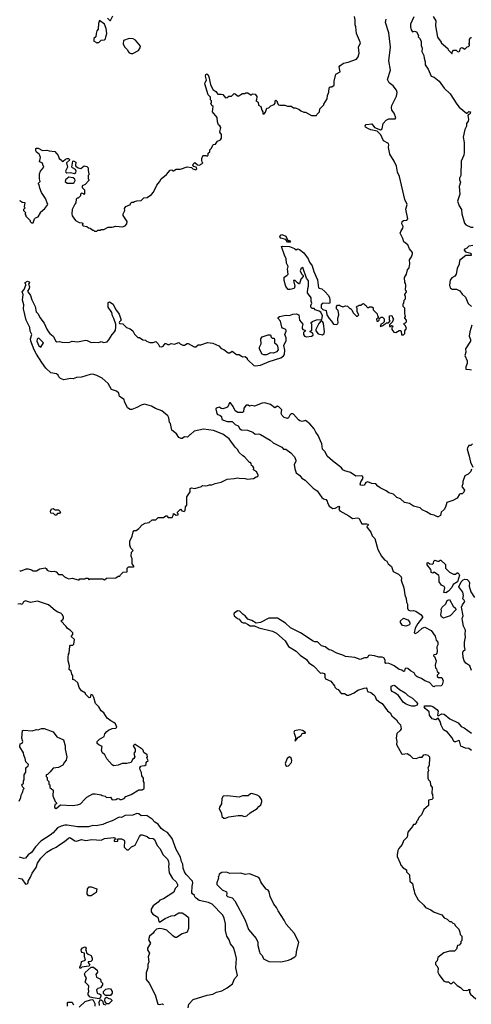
# Model space of a CAD drawing. Extents: x 1793424 to 1900092, y 321114 to 470632.
# Tile 173 of 256: x 1871258 to 1876562, y 405585 to 417168. Entities that reach past the tile are written whole.
import ezdxf

# ---------------------------------------------------------------- set-up
doc = ezdxf.new("R2010")
doc.units = 0

msp = doc.modelspace()

# ---------------------------------------------------------------- linework, layer by layer
at = {"layer": '0CON05XD'}
for points in [[(1872165, 416890), (1872172, 416898), (1872185, 416900), (1872213, 416927), (1872255, 416930), (1872267, 416943), (1872268, 416965), (1872282, 417005), (1872272, 417065), (1872252, 417115), (1872195, 417160), (1872183, 417125), (1872180, 417055), (1872163, 417037), (1872154, 417006), (1872152, 416968), (1872130, 416945), (1872130, 416915), (1872148, 416908), (1872165, 416890)], [(1872290, 417185), (1872315, 417160), (1872325, 417160), (1872352, 417215)], [(1872496, 414744), (1872517, 414765), (1872520, 414795), (1872474, 414864), (1872472, 414885), (1872492, 414925), (1872488, 414945), (1872505, 414970), (1872560, 414995), (1872560, 415005), (1872575, 415020), (1872595, 415020), (1872605, 415030), (1872635, 415038), (1872685, 415042), (1872715, 415072), (1872755, 415078), (1872805, 415113), (1872831, 415139), (1872869, 415221), (1872901, 415259), (1872918, 415295), (1872983, 415347), (1873025, 415398), (1873045, 415400), (1873055, 415390), (1873065, 415390), (1873095, 415408), (1873145, 415410), (1873225, 415438), (1873275, 415430), (1873290, 415415), (1873325, 415400), (1873338, 415415), (1873330, 415435), (1873302, 415442), (1873290, 415455), (1873295, 415470), (1873315, 415488), (1873345, 415460), (1873372, 415458), (1873385, 415470), (1873398, 415472), (1873410, 415485), (1873402, 415492), (1873398, 415515), (1873398, 415535), (1873410, 415565), (1873415, 415570), (1873445, 415570), (1873458, 415562), (1873470, 415575), (1873472, 415598), (1873490, 415615), (1873492, 415638), (1873510, 415655), (1873525, 415690), (1873535, 415700), (1873558, 415702), (1873582, 415738), (1873618, 415755), (1873628, 415775), (1873627, 415817), (1873610, 415845), (1873619, 415899), (1873609, 415919), (1873593, 415933), (1873580, 415965), (1873577, 416017), (1873524, 416084), (1873530, 416145), (1873515, 416160), (1873502, 416185), (1873510, 416195), (1873510, 416215), (1873500, 416225), (1873498, 416255), (1873472, 416285), (1873432, 416412), (1873435, 416428), (1873452, 416455), (1873440, 416505), (1873445, 416522), (1873455, 416530), (1873468, 416525), (1873481, 416495), (1873499, 416405), (1873528, 416345), (1873560, 416325), (1873585, 416290), (1873625, 416292), (1873645, 416288), (1873675, 416250), (1873695, 416252), (1873715, 416270), (1873745, 416270), (1873775, 416298), (1873787, 416297), (1873810, 416275), (1873825, 416270), (1873875, 416300), (1873905, 416300), (1873915, 416308), (1873937, 416307), (1873975, 416280), (1873993, 416297), (1874025, 416292), (1874042, 416265), (1874040, 416225), (1874030, 416215), (1874058, 416198), (1874062, 416162), (1874090, 416145), (1874100, 416105), (1874112, 416085), (1874115, 416060), (1874128, 416062), (1874145, 416080), (1874162, 416128), (1874185, 416130), (1874207, 416153), (1874245, 416170), (1874260, 416185), (1874260, 416215), (1874265, 416220), (1874280, 416205), (1874282, 416192), (1874298, 416168), (1874315, 416162), (1874372, 416162), (1874405, 416150), (1874445, 416150), (1874475, 416130), (1874495, 416130), (1874537, 416117), (1874560, 416095), (1874595, 416080), (1874615, 416080), (1874685, 416040), (1874745, 416040), (1874752, 416058), (1874780, 416085), (1874782, 416118), (1874830, 416165), (1874830, 416175), (1874868, 416235), (1874872, 416275), (1874890, 416315), (1874892, 416368), (1874905, 416380), (1874925, 416380), (1874938, 416388), (1874950, 416395), (1874952, 416445), (1874972, 416528), (1875023, 416555), (1875010, 416615), (1875017, 416625), (1875060, 416655), (1875115, 416668), (1875215, 416702), (1875235, 416730), (1875247, 416775), (1875238, 416845), (1875262, 416895), (1875213, 417005), (1875207, 417085), (1875197, 417107), (1875197, 417167), (1875190, 417205)], [(1874993, 413637), (1874993, 413657), (1875007, 413695), (1874997, 413747), (1874980, 413765), (1874980, 413795), (1874992, 413808), (1875015, 413810), (1875025, 413800), (1875055, 413790), (1875085, 413800), (1875108, 413798), (1875135, 413770), (1875145, 413770), (1875160, 413755), (1875175, 413720), (1875212, 413682), (1875225, 413680), (1875240, 413695), (1875223, 413733), (1875220, 413775), (1875210, 413785), (1875222, 413798), (1875235, 413800), (1875245, 413810), (1875265, 413810), (1875283, 413827), (1875295, 413828), (1875315, 413810), (1875325, 413810), (1875330, 413795), (1875343, 413783), (1875357, 413783), (1875365, 413790), (1875395, 413790), (1875408, 413778), (1875410, 413755), (1875458, 413708), (1875460, 413685), (1875470, 413675), (1875468, 413662), (1875450, 413645), (1875452, 413622), (1875468, 413622), (1875480, 413635), (1875482, 413658), (1875495, 413660), (1875505, 413670), (1875518, 413668), (1875538, 413648), (1875540, 413615), (1875518, 413592), (1875500, 413585), (1875500, 413575), (1875490, 413565), (1875495, 413560), (1875525, 413570), (1875542, 413588), (1875555, 413590), (1875565, 413600), (1875588, 413602), (1875610, 413625), (1875600, 413635), (1875600, 413685), (1875628, 413688), (1875640, 413655), (1875650, 413645), (1875640, 413635), (1875638, 413612), (1875602, 413578), (1875600, 413560), (1875615, 413560), (1875625, 413570), (1875638, 413568), (1875640, 413555), (1875630, 413545), (1875630, 413525), (1875652, 413492), (1875675, 413490), (1875715, 413510), (1875735, 413510), (1875740, 413505), (1875742, 413462), (1875765, 413460), (1875780, 413475), (1875783, 413507), (1875800, 413535), (1875788, 413568), (1875770, 413585), (1875772, 413598), (1875788, 413602), (1875800, 413615), (1875800, 413635), (1875780, 413655), (1875780, 413665), (1875790, 413675), (1875787, 413697), (1875780, 413705), (1875780, 413775), (1875760, 413795), (1875760, 413825), (1875770, 413835), (1875773, 413867), (1875790, 413885), (1875790, 413915), (1875780, 413925), (1875780, 413935), (1875800, 413965), (1875800, 413975), (1875790, 413985), (1875792, 414045), (1875790, 414065), (1875780, 414075), (1875778, 414135), (1875802, 414175), (1875812, 414225), (1875832, 414248), (1875840, 414295), (1875838, 414342), (1875860, 414380), (1875871, 414415), (1875870, 414430), (1875835, 414472), (1875815, 414518), (1875768, 414555), (1875758, 414595), (1875728, 414655), (1875733, 414677), (1875758, 414715), (1875760, 414735), (1875747, 414767), (1875752, 414795), (1875766, 414804), (1875805, 414811), (1875816, 414825), (1875792, 414938), (1875808, 414995), (1875782, 415052), (1875718, 415325), (1875695, 415375), (1875684, 415445), (1875657, 415505), (1875605, 415585), (1875588, 415665), (1875595, 415695), (1875591, 415711), (1875531, 415741), (1875501, 415815), (1875456, 415856), (1875383, 415873), (1875353, 415883), (1875320, 415905), (1875315, 415920), (1875326, 415934), (1875395, 415942), (1875425, 415898), (1875495, 415871), (1875516, 415885), (1875528, 415945), (1875563, 415987), (1875595, 416002), (1875668, 416002), (1875676, 416014), (1875657, 416067), (1875630, 416105), (1875624, 416135), (1875630, 416160), (1875685, 416268), (1875692, 416312), (1875685, 416339), (1875645, 416388), (1875596, 416426), (1875579, 416465), (1875612, 416575), (1875594, 416685), (1875612, 416845), (1875595, 417015), (1875554, 417136), (1875564, 417175)], [(1875888, 417202), (1875850, 417115), (1875847, 417085), (1875855, 417050), (1875870, 417025), (1875895, 417032), (1875920, 417025), (1875942, 416982), (1875940, 416965), (1875955, 416950), (1875972, 416915), (1875973, 416865), (1875987, 416833), (1875982, 416792), (1876006, 416746), (1876007, 416715), (1876021, 416671), (1876021, 416635), (1876054, 416584), (1876092, 416505), (1876125, 416490), (1876183, 416443), (1876245, 416363), (1876316, 416296), (1876393, 416173), (1876420, 416140), (1876505, 416068), (1876515, 416068), (1876535, 416086), (1876553, 416083), (1876545, 416056), (1876529, 416051), (1876521, 416039), (1876529, 415995), (1876526, 415975), (1876507, 415945), (1876507, 415915), (1876487, 415875), (1876467, 415787), (1876478, 415725), (1876480, 415605), (1876474, 415575), (1876443, 415505), (1876440, 415335), (1876423, 415305), (1876425, 415285), (1876437, 415255), (1876421, 415205), (1876426, 415115), (1876400, 415035), (1876420, 414980), (1876446, 414935), (1876451, 414885), (1876484, 414775), (1876498, 414755), (1876555, 414729), (1876585, 414726)], [(1876116, 417205), (1876144, 417155), (1876141, 417095), (1876164, 416964), (1876210, 416905), (1876210, 416895), (1876288, 416828), (1876290, 416815), (1876332, 416772), (1876338, 416772), (1876340, 416795), (1876355, 416810), (1876385, 416810), (1876402, 416792), (1876415, 416790), (1876427, 416803), (1876430, 416825), (1876442, 416838), (1876455, 416840), (1876485, 416820), (1876512, 416848), (1876528, 416852), (1876540, 416865), (1876540, 416875), (1876530, 416885), (1876540, 416895), (1876540, 416935), (1876550, 416945), (1876552, 416958), (1876565, 416960)], [(1872565, 416770), (1872585, 416771), (1872652, 416805), (1872673, 416835), (1872675, 416858), (1872618, 416928), (1872592, 416942), (1872545, 416948), (1872477, 416923), (1872472, 416885), (1872487, 416847), (1872522, 416815), (1872532, 416792), (1872545, 416778), (1872565, 416770)], [(1871255, 415040), (1871267, 415037), (1871285, 415020), (1871318, 415018), (1871310, 414965), (1871320, 414955), (1871300, 414935), (1871300, 414925), (1871330, 414895), (1871322, 414888), (1871320, 414875), (1871330, 414865), (1871330, 414855), (1871380, 414805), (1871382, 414792), (1871395, 414780), (1871415, 414780), (1871430, 414825), (1871443, 414837), (1871475, 414850), (1871500, 414895), (1871500, 414905), (1871552, 414945), (1871588, 414995), (1871560, 415065), (1871512, 415135), (1871492, 415185), (1871487, 415227), (1871480, 415235), (1871480, 415245), (1871497, 415265), (1871488, 415295), (1871490, 415355), (1871502, 415385), (1871540, 415435), (1871520, 415485), (1871490, 415495), (1871500, 415545), (1871495, 415570), (1871486, 415586), (1871455, 415610), (1871448, 415625), (1871448, 415652), (1871455, 415658), (1871475, 415658), (1871525, 415628), (1871575, 415634), (1871603, 415627), (1871669, 415619), (1871711, 415571), (1871722, 415535), (1871750, 415515), (1871755, 415500), (1871768, 415502), (1871794, 415526), (1871815, 415534), (1871830, 415535), (1871843, 415525), (1871842, 415515), (1871807, 415483), (1871818, 415435), (1871796, 415385), (1871798, 415375), (1871809, 415365), (1871855, 415369), (1871902, 415358), (1871918, 415372), (1871921, 415385), (1871911, 415405), (1871877, 415425), (1871870, 415435), (1871883, 415505), (1871891, 415509), (1871915, 415490), (1871911, 415455), (1871916, 415445), (1871944, 415424), (1871975, 415418), (1872015, 415450), (1872045, 415440), (1872060, 415425), (1872060, 415395), (1872070, 415355), (1872068, 415342), (1872060, 415335), (1872060, 415295), (1872068, 415288), (1872070, 415275), (1872025, 415230), (1871990, 415215), (1871990, 415195), (1872020, 415165), (1872020, 415115), (1872015, 415110), (1872008, 415118), (1871982, 415128), (1871970, 415115), (1871970, 415095), (1871945, 415070), (1871932, 415068), (1871922, 415058), (1871917, 415013), (1871903, 414997), (1871874, 414936), (1871869, 414885), (1871875, 414860), (1871914, 414804), (1871955, 414782), (1871995, 414780), (1872000, 414765), (1871990, 414755), (1872002, 414742), (1872047, 414737), (1872065, 414720), (1872087, 414717), (1872115, 414690), (1872125, 414690), (1872135, 414680), (1872165, 414680), (1872175, 414690), (1872205, 414690), (1872215, 414700), (1872245, 414700), (1872295, 414728), (1872345, 414728), (1872385, 414738), (1872463, 414733), (1872496, 414744)], [(1871815, 415243), (1871885, 415244), (1871898, 415252), (1871908, 415275), (1871903, 415293), (1871887, 415307), (1871835, 415314), (1871794, 415285), (1871793, 415263), (1871815, 415243)], [(1874435, 414550), (1874405, 414550), (1874382, 414582), (1874325, 414598), (1874313, 414615), (1874320, 414635), (1874335, 414640), (1874385, 414622), (1874405, 414580), (1874415, 414570), (1874425, 414570), (1874440, 414555), (1874435, 414550)], [(1871285, 410688), (1871335, 410707), (1871355, 410707), (1871395, 410697), (1871414, 410684), (1871455, 410684), (1871495, 410706), (1871555, 410718), (1871570, 410710), (1871581, 410691), (1871594, 410684), (1871635, 410678), (1871662, 410682), (1871685, 410672), (1871715, 410642), (1871755, 410642), (1871785, 410612), (1871815, 410598), (1871835, 410592), (1871875, 410600), (1871945, 410580), (1871955, 410580), (1871965, 410590), (1872025, 410590), (1872035, 410600), (1872058, 410598), (1872075, 410580), (1872085, 410590), (1872235, 410590), (1872242, 410582), (1872255, 410580), (1872275, 410600), (1872385, 410602), (1872415, 410620), (1872435, 410620), (1872442, 410638), (1872472, 410668), (1872518, 410672), (1872520, 410715), (1872535, 410730), (1872595, 410730), (1872600, 410735), (1872580, 410765), (1872580, 410825), (1872568, 410855), (1872570, 410905), (1872590, 410925), (1872562, 410952), (1872550, 410985), (1872550, 411035), (1872577, 411093), (1872590, 411145), (1872603, 411157), (1872625, 411160), (1872656, 411184), (1872694, 411226), (1872733, 411247), (1872777, 411253), (1872814, 411286), (1872857, 411283), (1872885, 411310), (1872945, 411310), (1872975, 411330), (1872985, 411330), (1873003, 411313), (1873015, 411310), (1873047, 411313), (1873060, 411335), (1873065, 411360), (1873095, 411340), (1873118, 411342), (1873120, 411355), (1873112, 411362), (1873110, 411375), (1873145, 411410), (1873162, 411392), (1873188, 411382), (1873200, 411395), (1873203, 411437), (1873220, 411455), (1873222, 411555), (1873260, 411615), (1873260, 411625), (1873258, 411652), (1873275, 411662), (1873313, 411653), (1873392, 411678), (1873405, 411690), (1873435, 411683), (1873465, 411688), (1873485, 411698), (1873515, 411698), (1873555, 411713), (1873622, 411728), (1873695, 411763), (1873775, 411769), (1873815, 411779), (1873835, 411773), (1873905, 411772), (1873935, 411763), (1874005, 411770), (1874035, 411790), (1874048, 411792), (1874058, 411802), (1874060, 411815), (1874038, 411848), (1874003, 411873), (1874007, 411897), (1873996, 411916), (1873980, 411925), (1873977, 411947), (1873968, 411958), (1873955, 411960), (1873898, 412025), (1873877, 412037), (1873837, 412077), (1873815, 412112), (1873788, 412138), (1873716, 412236), (1873645, 412294), (1873535, 412334), (1873415, 412349), (1873305, 412328), (1873265, 412290), (1873254, 412286), (1873230, 412255), (1873195, 412260), (1873167, 412243), (1873155, 412242), (1873125, 412252), (1873098, 412295), (1873045, 412340), (1873027, 412417), (1873018, 412428), (1873009, 412485), (1872997, 412507), (1872926, 412566), (1872854, 412594), (1872805, 412623), (1872725, 412645), (1872685, 412635), (1872635, 412607), (1872576, 412584), (1872555, 412584), (1872525, 412602), (1872488, 412675), (1872485, 412700), (1872428, 412735), (1872423, 412773), (1872395, 412796), (1872337, 412817), (1872295, 412888), (1872225, 412950), (1872165, 412983), (1872116, 412996), (1872086, 412994), (1871984, 412964), (1871925, 412959), (1871885, 412944), (1871855, 412946), (1871775, 412931), (1871735, 412947), (1871717, 412965), (1871709, 412985), (1871691, 413001), (1871622, 413015), (1871565, 413068), (1871516, 413135), (1871456, 413235), (1871429, 413285), (1871389, 413385), (1871386, 413414), (1871400, 413465), (1871380, 413505), (1871376, 413545), (1871334, 413635), (1871301, 413765), (1871306, 413815), (1871290, 413870), (1871297, 413935), (1871288, 413965), (1871310, 413995), (1871328, 414045), (1871330, 414055), (1871320, 414065), (1871320, 414075), (1871348, 414092), (1871370, 414085), (1871372, 414075), (1871362, 414055), (1871371, 414025), (1871370, 414005), (1871348, 413975), (1871386, 413925), (1871401, 413871), (1871439, 413795), (1871452, 413732), (1871476, 413706), (1871494, 413664), (1871545, 413599), (1871576, 413526), (1871596, 413495), (1871610, 413475), (1871652, 413445), (1871683, 413385), (1871695, 413380), (1871725, 413382), (1871754, 413374), (1871835, 413370), (1871874, 413386), (1871935, 413378), (1872035, 413396), (1872048, 413395), (1872095, 413369), (1872125, 413373), (1872185, 413370), (1872215, 413382), (1872245, 413372), (1872285, 413380), (1872305, 413400), (1872342, 413465), (1872372, 413495), (1872382, 413515), (1872388, 413552), (1872388, 413585), (1872365, 413653), (1872346, 413685), (1872341, 413725), (1872296, 413786), (1872298, 413842), (1872313, 413847), (1872355, 413821), (1872384, 413764), (1872427, 413705), (1872449, 413635), (1872429, 413615), (1872426, 413605), (1872431, 413595), (1872470, 413590), (1872510, 413545), (1872553, 413533), (1872586, 413506), (1872605, 413470), (1872645, 413430), (1872665, 413430), (1872705, 413402), (1872735, 413398), (1872747, 413387), (1872785, 413372), (1872825, 413370), (1872855, 413382), (1872883, 413353), (1872900, 413325), (1872925, 413318), (1872943, 413327), (1872965, 413360), (1872975, 413360), (1873005, 413342), (1873035, 413360), (1873075, 413352), (1873125, 413370), (1873143, 413353), (1873175, 413338), (1873192, 413338), (1873225, 413360), (1873235, 413360), (1873305, 413320), (1873325, 413320), (1873355, 413342), (1873387, 413343), (1873465, 413370), (1873525, 413362), (1873595, 413330), (1873625, 413300), (1873655, 413290), (1873705, 413248), (1873725, 413248), (1873755, 413268), (1873805, 413228), (1873835, 413228), (1873875, 413200), (1873907, 413207), (1873930, 413185), (1873930, 413175), (1873941, 413161), (1874008, 413098), (1874025, 413094), (1874085, 413102), (1874188, 413145), (1874325, 413192), (1874356, 413215), (1874369, 413231), (1874372, 413282), (1874362, 413335), (1874387, 413395), (1874386, 413425), (1874373, 413465), (1874388, 413502), (1874387, 413515), (1874375, 413529), (1874345, 413540), (1874335, 413550), (1874320, 413620), (1874290, 413655), (1874292, 413665), (1874310, 413675), (1874365, 413690), (1874389, 413691), (1874425, 413688), (1874465, 413702), (1874505, 413708), (1874536, 413696), (1874543, 413635), (1874582, 413585), (1874574, 413555), (1874577, 413535), (1874585, 413522), (1874607, 413517), (1874620, 413505), (1874605, 413502), (1874592, 413488), (1874590, 413465), (1874603, 413443), (1874625, 413438), (1874687, 413443), (1874703, 413455), (1874699, 413479), (1874670, 413495), (1874670, 413505), (1874690, 413515), (1874690, 413585), (1874680, 413595), (1874680, 413605), (1874695, 413617), (1874745, 413636), (1874805, 413642), (1874814, 413684), (1874795, 413726), (1874775, 413740), (1874730, 413755), (1874715, 413770), (1874692, 413772), (1874678, 413788), (1874678, 413805), (1874688, 413835), (1874680, 413855), (1874680, 413895), (1874638, 413955), (1874641, 414005), (1874650, 414035), (1874649, 414095), (1874628, 414128), (1874585, 414252), (1874564, 414246), (1874553, 414215), (1874568, 414178), (1874588, 414158), (1874589, 414145), (1874560, 414115), (1874545, 414060), (1874535, 414060), (1874521, 414071), (1874495, 414100), (1874475, 414098), (1874488, 414035), (1874483, 414007), (1874433, 413993), (1874410, 413995), (1874385, 414030), (1874365, 414100), (1874365, 414140), (1874395, 414158), (1874410, 414175), (1874403, 414235), (1874412, 414265), (1874393, 414305), (1874388, 414355), (1874366, 414396), (1874331, 414499), (1874346, 414504), (1874425, 414501), (1874485, 414477), (1874505, 414462), (1874525, 414472), (1874545, 414466), (1874596, 414425), (1874644, 414355), (1874662, 414315), (1874694, 414274), (1874711, 414205), (1874757, 414107), (1874768, 414015), (1874775, 414008), (1874805, 414001), (1874842, 413972), (1874883, 413925), (1874898, 413895), (1874902, 413875), (1874900, 413835), (1874885, 413830), (1874825, 413835), (1874810, 413830), (1874800, 413815), (1874798, 413778), (1874819, 413759), (1874859, 413745), (1874867, 413695), (1874892, 413652), (1874922, 413622), (1874942, 413585), (1874975, 413582), (1874995, 413590), (1875000, 413605), (1874993, 413637)], [(1876580, 414510), (1876535, 414504), (1876511, 414479), (1876480, 414465), (1876478, 414455), (1876495, 414438), (1876555, 414420), (1876560, 414395), (1876498, 414392), (1876423, 414337), (1876419, 414291), (1876395, 414240), (1876384, 414175), (1876368, 414152), (1876335, 414131), (1876314, 414105), (1876306, 414045), (1876314, 414014), (1876337, 413997), (1876387, 413997), (1876429, 413979), (1876455, 413940), (1876493, 413903), (1876525, 413829), (1876565, 413793)], [(1874815, 413462), (1874833, 413475), (1874837, 413497), (1874826, 413596), (1874816, 413616), (1874805, 413622), (1874795, 413620), (1874771, 413595), (1874737, 413525), (1874737, 413507), (1874765, 413471), (1874815, 413462)], [(1876567, 413575), (1876547, 413495), (1876538, 413445), (1876552, 413405), (1876552, 413385), (1876493, 413295), (1876500, 413255), (1876486, 413216), (1876512, 413155), (1876512, 413125), (1876498, 413085), (1876500, 413055), (1876545, 413053), (1876565, 413047)], [(1871505, 413316), (1871536, 413365), (1871487, 413417), (1871475, 413420), (1871461, 413409), (1871460, 413385), (1871483, 413333), (1871505, 413316)], [(1874124, 413224), (1874105, 413232), (1874075, 413292), (1874076, 413315), (1874094, 413356), (1874089, 413415), (1874105, 413436), (1874175, 413462), (1874202, 413462), (1874212, 413432), (1874223, 413423), (1874245, 413420), (1874252, 413405), (1874250, 413365), (1874278, 413345), (1874287, 413327), (1874292, 413285), (1874275, 413262), (1874240, 413245), (1874205, 413250), (1874155, 413224), (1874124, 413224)], [(1876565, 411880), (1876556, 411854), (1876525, 411823), (1876487, 411803), (1876463, 411735), (1876463, 411707), (1876452, 411675), (1876482, 411635), (1876475, 411610), (1876455, 411592), (1876435, 411592), (1876424, 411586), (1876395, 411540), (1876345, 411512), (1876275, 411488), (1876258, 411432), (1876242, 411405), (1876210, 411375), (1876202, 411335), (1876175, 411318), (1876165, 411318), (1876125, 411338), (1876085, 411347), (1876035, 411380), (1875985, 411403), (1875960, 411425), (1875885, 411446), (1875835, 411476), (1875779, 411489), (1875731, 411531), (1875686, 411546), (1875648, 411585), (1875592, 411602), (1875562, 411625), (1875492, 411662), (1875465, 411680), (1875439, 411709), (1875395, 411710), (1875345, 411732), (1875325, 411722), (1875305, 411692), (1875285, 411687), (1875265, 411692), (1875258, 411705), (1875265, 411730), (1875292, 411775), (1875285, 411798), (1875275, 411803), (1875205, 411798), (1875145, 411843), (1875075, 411859), (1875055, 411871), (1875037, 411897), (1874930, 411980), (1874870, 412035), (1874844, 412085), (1874816, 412115), (1874808, 412178), (1874765, 412277), (1874736, 412315), (1874716, 412356), (1874666, 412415), (1874615, 412454), (1874575, 412442), (1874549, 412449), (1874531, 412461), (1874475, 412528), (1874465, 412530), (1874445, 412530), (1874430, 412515), (1874416, 412484), (1874405, 412478), (1874365, 412489), (1874341, 412511), (1874330, 412535), (1874337, 412577), (1874303, 412613), (1874285, 412622), (1874255, 412602), (1874205, 412640), (1874135, 412662), (1874105, 412656), (1874015, 412620), (1873985, 412630), (1873955, 412622), (1873942, 412632), (1873918, 412632), (1873892, 412598), (1873888, 412555), (1873875, 412548), (1873818, 412548), (1873790, 412565), (1873766, 412616), (1873735, 412662), (1873721, 412659), (1873702, 412615), (1873690, 412605), (1873645, 412592), (1873623, 412593), (1873605, 412610), (1873575, 412600), (1873564, 412596), (1873560, 412585), (1873572, 412535), (1873580, 412525), (1873607, 412517), (1873628, 412498), (1873630, 412465), (1873695, 412443), (1873755, 412442), (1873788, 412405), (1873825, 412392), (1873843, 412355), (1873862, 412345), (1873935, 412339), (1873994, 412314), (1874025, 412293), (1874065, 412296), (1874085, 412288), (1874201, 412221), (1874235, 412192), (1874335, 412141), (1874355, 412114), (1874385, 412114), (1874443, 412073), (1874487, 412027), (1874502, 411985), (1874500, 411970), (1874482, 411935), (1874488, 411885), (1874505, 411837), (1874547, 411807), (1874573, 411773), (1874609, 411749), (1874706, 411656), (1874750, 411625), (1874806, 411546), (1874825, 411531), (1874855, 411522), (1874870, 411505), (1874873, 411487), (1874892, 411445), (1874935, 411418), (1874965, 411420), (1875005, 411444), (1875014, 411435), (1875008, 411405), (1875019, 411389), (1875125, 411331), (1875165, 411300), (1875225, 411308), (1875242, 411302), (1875275, 411236), (1875335, 411239), (1875352, 411235), (1875354, 411225), (1875337, 411205), (1875339, 411195), (1875381, 411141), (1875396, 411096), (1875428, 411065), (1875464, 410934), (1875507, 410855), (1875544, 410814), (1875569, 410799), (1875587, 410765), (1875626, 410735), (1875645, 410678), (1875707, 410645), (1875737, 410615), (1875742, 410595), (1875738, 410575), (1875771, 410485), (1875782, 410402), (1875799, 410359), (1875803, 410315), (1875813, 410293), (1875814, 410244), (1875822, 410225), (1875845, 410212), (1875885, 410217), (1875910, 410210), (1875972, 410165), (1875988, 410142)], [(1876575, 412178), (1876555, 412160), (1876535, 412158), (1876518, 412132), (1876512, 412115), (1876538, 412035), (1876551, 411961), (1876580, 411905)], [(1871685, 411340), (1871675, 411340), (1871655, 411360), (1871622, 411362), (1871620, 411385), (1871630, 411415), (1871649, 411419), (1871675, 411400), (1871715, 411400), (1871738, 411378), (1871725, 411360), (1871702, 411358), (1871685, 411340)], [(1876265, 410424), (1876238, 410428), (1876250, 410485), (1876245, 410500), (1876212, 410515), (1876184, 410554), (1876186, 410615), (1876181, 410631), (1876125, 410670), (1876112, 410658), (1876092, 410665), (1876092, 410685), (1876085, 410700), (1876044, 410755), (1876045, 410780), (1876055, 410782), (1876075, 410767), (1876105, 410762), (1876117, 410773), (1876123, 410797), (1876135, 410810), (1876165, 410800), (1876185, 410800), (1876195, 410810), (1876205, 410810), (1876258, 410758), (1876259, 410715), (1876305, 410667), (1876355, 410646), (1876375, 410647), (1876395, 410660), (1876405, 410660), (1876415, 410650), (1876422, 410635), (1876400, 410555), (1876351, 410525), (1876333, 410487), (1876295, 410444), (1876265, 410424)], [(1871257, 410687), (1871265, 410680), (1871285, 410688)], [(1876565, 409510), (1876544, 409565), (1876497, 409597), (1876478, 409625), (1876466, 409665), (1876462, 409725), (1876465, 409739), (1876492, 409758), (1876483, 409795), (1876484, 409845), (1876496, 409905), (1876491, 409941), (1876495, 409985), (1876470, 410035), (1876460, 410100), (1876456, 410125), (1876466, 410155), (1876448, 410255), (1876458, 410285), (1876485, 410325), (1876480, 410340), (1876463, 410355), (1876472, 410395), (1876461, 410435), (1876417, 410495), (1876445, 410553), (1876465, 410577), (1876485, 410588), (1876512, 410582), (1876534, 410564), (1876543, 410545), (1876538, 410505), (1876556, 410436), (1876601, 410371)], [(1871252, 407975), (1871272, 408018), (1871273, 408047), (1871290, 408075), (1871300, 408115), (1871310, 408125), (1871292, 408142), (1871288, 408158), (1871280, 408165), (1871300, 408185), (1871300, 408215), (1871310, 408225), (1871310, 408285), (1871330, 408315), (1871330, 408365), (1871355, 408390), (1871360, 408405), (1871328, 408438), (1871322, 408475), (1871304, 408514), (1871302, 408545), (1871260, 408615), (1871262, 408648), (1871285, 408658), (1871296, 408675), (1871282, 408715), (1871292, 408805), (1871305, 408810), (1871403, 408803), (1871454, 408816), (1871475, 408813), (1871515, 408829), (1871545, 408830), (1871651, 408791), (1871695, 408733), (1871770, 408695), (1871793, 408625), (1871793, 408585), (1871811, 408495), (1871804, 408456), (1871783, 408435), (1871765, 408398), (1871715, 408372), (1871649, 408361), (1871615, 408318), (1871585, 408290), (1871570, 408285), (1871570, 408265), (1871580, 408255), (1871580, 408225), (1871600, 408205), (1871600, 408175), (1871610, 408165), (1871612, 408135), (1871650, 408105), (1871648, 408038), (1871672, 407972), (1871690, 407955), (1871688, 407942), (1871670, 407935), (1871665, 407900), (1871685, 407888), (1871735, 407930), (1871875, 407923), (1871935, 407932), (1871970, 407945), (1872021, 407999), (1872045, 408022), (1872115, 408060), (1872145, 408062), (1872215, 408050), (1872225, 408040), (1872262, 408032), (1872278, 408018), (1872325, 408020), (1872345, 407992), (1872385, 407993), (1872405, 408008), (1872425, 408003), (1872435, 407993), (1872455, 407993), (1872485, 408008), (1872505, 408028), (1872568, 408052), (1872655, 408108), (1872695, 408108), (1872720, 408125), (1872720, 408195), (1872710, 408205), (1872710, 408245), (1872693, 408273), (1872688, 408312), (1872672, 408345), (1872670, 408365), (1872680, 408385), (1872695, 408392), (1872726, 408394), (1872742, 408405), (1872742, 408435), (1872768, 408455), (1872752, 408485), (1872758, 408495), (1872755, 408520), (1872717, 408547), (1872706, 408575), (1872695, 408587), (1872615, 408640), (1872605, 408640), (1872590, 408625), (1872612, 408585), (1872612, 408558), (1872598, 408535), (1872608, 408495), (1872598, 408475), (1872582, 408465), (1872565, 408428), (1872515, 408418), (1872461, 408419), (1872415, 408400), (1872365, 408392), (1872345, 408402), (1872282, 408472), (1872258, 408518), (1872226, 408546), (1872220, 408575), (1872225, 408618), (1872186, 408636), (1872168, 408655), (1872168, 408675), (1872195, 408703), (1872248, 408735), (1872257, 408765), (1872282, 408795), (1872299, 408811), (1872345, 408831), (1872388, 408832), (1872398, 408845), (1872382, 408885), (1872365, 408902), (1872329, 408919), (1872285, 408953), (1872247, 409015), (1872215, 409038), (1872185, 409083), (1872147, 409125), (1872129, 409195), (1872115, 409218), (1872105, 409227), (1872092, 409228), (1872087, 409193), (1872075, 409190), (1872030, 409235), (1872030, 409245), (1871985, 409272), (1871955, 409310), (1871940, 409365), (1871905, 409400), (1871880, 409405), (1871882, 409452), (1871868, 409468), (1871860, 409505), (1871840, 409525), (1871842, 409565), (1871828, 409625), (1871828, 409665), (1871830, 409705), (1871840, 409715), (1871845, 409800), (1871855, 409808), (1871882, 409808), (1871895, 409820), (1871900, 409875), (1871863, 409913), (1871880, 409935), (1871880, 409955), (1871850, 409985), (1871817, 410007), (1871805, 410030), (1871740, 410095), (1871765, 410110), (1871770, 410125), (1871770, 410145), (1871755, 410170), (1871740, 410185), (1871707, 410197), (1871675, 410218), (1871596, 410286), (1871465, 410327), (1871385, 410312), (1871325, 410330), (1871302, 410318), (1871285, 410290), (1871263, 410297), (1871235, 410293)], [(1876235, 410128), (1876211, 410145), (1876204, 410165), (1876213, 410215), (1876207, 410235), (1876219, 410255), (1876263, 410297), (1876279, 410335), (1876305, 410347), (1876350, 410270), (1876376, 410245), (1876380, 410225), (1876315, 410156), (1876255, 410134), (1876235, 410128)], [(1875988, 410142), (1875990, 410135), (1875934, 410066), (1875902, 410008), (1875890, 409955), (1875905, 409948), (1875935, 409961), (1875985, 410008), (1876015, 410020), (1876091, 409981), (1876137, 409915), (1876148, 409868), (1876168, 409845), (1876170, 409815), (1876158, 409792), (1876162, 409735), (1876158, 409715), (1876145, 409700), (1876122, 409698), (1876120, 409685), (1876130, 409675), (1876148, 409625), (1876138, 409575), (1876140, 409545), (1876152, 409532), (1876162, 409502), (1876180, 409485), (1876180, 409475), (1876163, 409457), (1876163, 409443), (1876178, 409428), (1876215, 409430), (1876232, 409392), (1876220, 409345), (1876208, 409332), (1876135, 409328), (1876125, 409320), (1876113, 409323), (1876071, 409371), (1876015, 409390), (1875977, 409417), (1875925, 409438), (1875908, 409455), (1875893, 409483), (1875847, 409507), (1875817, 409537), (1875795, 409540), (1875783, 409527), (1875776, 409504), (1875765, 409502), (1875747, 409517), (1875715, 409524), (1875657, 409567), (1875625, 409583), (1875585, 409598), (1875560, 409595), (1875550, 409605), (1875550, 409635), (1875535, 409662), (1875515, 409670), (1875477, 409667), (1875426, 409686), (1875395, 409688), (1875365, 409693), (1875350, 409685), (1875345, 409670), (1875335, 409662), (1875308, 409662), (1875255, 409643), (1875195, 409663), (1875085, 409677), (1875055, 409693), (1874984, 409714), (1874915, 409750), (1874892, 409755), (1874845, 409790), (1874804, 409804), (1874755, 409848), (1874725, 409848), (1874705, 409858), (1874555, 409956), (1874438, 410015), (1874380, 410070), (1874285, 410128), (1874185, 410126), (1874085, 410076), (1874035, 410067), (1873985, 410099), (1873936, 410116), (1873906, 410156), (1873881, 410171), (1873845, 410208), (1873815, 410212), (1873778, 410185), (1873772, 410175), (1873778, 410155), (1873814, 410124), (1873836, 410116), (1873860, 410085), (1873884, 410074), (1873905, 410072), (1873932, 410055), (1873965, 410039), (1874016, 410036), (1874065, 410012), (1874226, 409976), (1874275, 409950), (1874375, 409860), (1874415, 409796), (1874505, 409740), (1874553, 409693), (1874625, 409643), (1874654, 409604), (1874708, 409565), (1874792, 409482), (1874815, 409486), (1874835, 409477), (1874842, 409465), (1874842, 409435), (1874850, 409415), (1874912, 409385), (1874955, 409330), (1874960, 409315), (1874980, 409295), (1874998, 409288), (1875035, 409240), (1875072, 409242), (1875105, 409222), (1875123, 409223), (1875185, 409248), (1875230, 409280), (1875305, 409306), (1875328, 409308), (1875336, 409296), (1875344, 409264), (1875382, 409252), (1875417, 409227), (1875429, 409215), (1875444, 409174), (1875476, 409146), (1875514, 409124), (1875576, 409036), (1875608, 409015), (1875628, 408978), (1875685, 408930), (1875698, 408905), (1875732, 408872), (1875738, 408825), (1875728, 408805), (1875689, 408771), (1875678, 408715), (1875687, 408675), (1875685, 408640), (1875742, 408535), (1875755, 408527), (1875810, 408535), (1875842, 408515), (1875875, 408480), (1875915, 408478), (1875955, 408492), (1875987, 408493), (1876005, 408520), (1876025, 408522), (1876050, 408515), (1876070, 408495), (1876072, 408485), (1876068, 408395), (1876052, 408365), (1876058, 408335), (1876052, 408315), (1876053, 408245), (1876060, 408225), (1876078, 408205), (1876083, 408163), (1876102, 408135), (1876100, 408065), (1876108, 408055), (1876110, 408005), (1876097, 407993), (1876060, 407985), (1876060, 407925), (1876004, 407876), (1875978, 407815), (1875948, 407785), (1875928, 407742), (1875920, 407735), (1875918, 407722), (1875898, 407702), (1875885, 407700), (1875875, 407690), (1875870, 407675), (1875815, 407610), (1875807, 407553), (1875765, 407510), (1875750, 407465), (1875712, 407418), (1875700, 407395), (1875690, 407345), (1875693, 407323), (1875728, 407245), (1875735, 407220), (1875762, 407192), (1875800, 407165), (1875803, 407143), (1875835, 407110), (1875842, 407035), (1875870, 407005), (1875882, 406945), (1875892, 406925), (1875894, 406894), (1875938, 406815), (1876005, 406752), (1876025, 406722), (1876085, 406698), (1876125, 406667), (1876216, 406636), (1876244, 406604), (1876280, 406585), (1876305, 406560), (1876325, 406560), (1876345, 406540), (1876360, 406535), (1876375, 406510), (1876415, 406470), (1876428, 406435), (1876430, 406405), (1876450, 406385), (1876450, 406335), (1876440, 406325), (1876440, 406305), (1876418, 406282), (1876400, 406275), (1876390, 406235), (1876365, 406210), (1876305, 406210), (1876238, 406192), (1876170, 406135), (1876162, 406098), (1876140, 406075), (1876140, 406055), (1876158, 406038), (1876172, 406012), (1876170, 405965), (1876185, 405930), (1876238, 405858), (1876265, 405850), (1876295, 405850), (1876315, 405830), (1876335, 405830), (1876355, 405850), (1876395, 405808), (1876435, 405782), (1876465, 405752), (1876505, 405748), (1876525, 405750), (1876535, 405760), (1876548, 405758), (1876540, 405745), (1876540, 405725), (1876554, 405704), (1876615, 405648)], [(1875795, 410032), (1875755, 410040), (1875732, 410075), (1875730, 410095), (1875765, 410128), (1875815, 410108), (1875838, 410085), (1875842, 410065), (1875835, 410050), (1875795, 410032)], [(1875865, 409091), (1875835, 409100), (1875796, 409115), (1875766, 409135), (1875708, 409218), (1875665, 409250), (1875632, 409265), (1875620, 409285), (1875622, 409328), (1875652, 409338), (1875665, 409336), (1875718, 409288), (1875785, 409250), (1875818, 409218), (1875872, 409185), (1875916, 409145), (1875930, 409125), (1875928, 409105), (1875895, 409094), (1875865, 409091)], [(1876565, 408570), (1876535, 408595), (1876495, 408600), (1876441, 408621), (1876425, 408684), (1876415, 408687), (1876375, 408671), (1876362, 408672), (1876332, 408725), (1876281, 408785), (1876237, 408815), (1876207, 408867), (1876195, 408910), (1876175, 408950), (1876145, 408932), (1876103, 408943), (1876071, 408985), (1876067, 409027), (1876020, 409065), (1876008, 409085), (1876015, 409096), (1876085, 409098), (1876109, 409089), (1876156, 409055), (1876172, 409035), (1876167, 408987), (1876175, 408978), (1876215, 409004), (1876245, 409000), (1876312, 408942), (1876408, 408898), (1876445, 408852), (1876477, 408837), (1876566, 408774)], [(1874495, 408682), (1874534, 408726), (1874562, 408748), (1874575, 408769), (1874586, 408774), (1874616, 408774), (1874610, 408785), (1874581, 408805), (1874546, 408814), (1874485, 408801), (1874477, 408785), (1874502, 408715), (1874493, 408695), (1874495, 408682)], [(1874395, 408388), (1874415, 408391), (1874449, 408431), (1874456, 408455), (1874445, 408479), (1874425, 408498), (1874400, 408475), (1874374, 408416), (1874384, 408395), (1874395, 408388)], [(1873675, 407773), (1873715, 407789), (1873825, 407808), (1873865, 407806), (1873895, 407796), (1873926, 407804), (1873965, 407838), (1874045, 407889), (1874065, 407912), (1874090, 407930), (1874102, 407965), (1874100, 407985), (1874088, 408008), (1874075, 408028), (1874046, 408046), (1873985, 408065), (1873968, 408062), (1873941, 408039), (1873873, 408037), (1873835, 408021), (1873697, 408037), (1873648, 408032), (1873631, 408005), (1873628, 407945), (1873604, 407906), (1873601, 407885), (1873628, 407835), (1873632, 407795), (1873655, 407776), (1873675, 407773)], [(1873238, 405545), (1873246, 405585), (1873295, 405640), (1873458, 405692), (1873527, 405703), (1873571, 405729), (1873632, 405745), (1873695, 405780), (1873757, 405825), (1873779, 405885), (1873817, 405925), (1873797, 406015), (1873804, 406125), (1873788, 406192), (1873768, 406255), (1873732, 406295), (1873717, 406345), (1873691, 406385), (1873676, 406455), (1873675, 406530), (1873659, 406599), (1873642, 406635), (1873517, 406765), (1873474, 406784), (1873365, 406807), (1873330, 406835), (1873315, 406850), (1873310, 406865), (1873287, 406885), (1873281, 406895), (1873283, 406975), (1873292, 407015), (1873286, 407035), (1873211, 407111), (1873192, 407145), (1873176, 407185), (1873174, 407234), (1873158, 407265), (1873146, 407316), (1873096, 407405), (1873049, 407535), (1872995, 407605), (1872949, 407629), (1872919, 407655), (1872884, 407704), (1872845, 407728), (1872815, 407763), (1872755, 407802), (1872735, 407808), (1872685, 407802), (1872655, 407826), (1872635, 407831), (1872585, 407810), (1872495, 407806), (1872455, 407783), (1872425, 407786), (1872345, 407742), (1872275, 407721), (1872235, 407701), (1872155, 407683), (1872115, 407687), (1872065, 407673), (1871935, 407671), (1871815, 407693), (1871788, 407692), (1871745, 407681), (1871700, 407660), (1871649, 407601), (1871616, 407574), (1871504, 407506), (1871442, 407438), (1871395, 407369), (1871357, 407345), (1871327, 407305), (1871305, 407302), (1871255, 407316)], [(1871245, 407070), (1871282, 407062), (1871325, 406999), (1871345, 407001), (1871356, 407015), (1871357, 407035), (1871385, 407079), (1871405, 407126), (1871451, 407195), (1871467, 407245), (1871505, 407304), (1871576, 407374), (1871635, 407412), (1871685, 407432), (1871728, 407465), (1871785, 407501), (1871830, 407540), (1871844, 407546), (1871855, 407544), (1871905, 407508), (1871925, 407506), (1871985, 407524), (1872035, 407512), (1872105, 407524), (1872215, 407516), (1872255, 407534), (1872362, 407548), (1872375, 407545), (1872383, 407535), (1872366, 407515), (1872366, 407505), (1872375, 407500), (1872412, 407505), (1872412, 407515), (1872402, 407525), (1872408, 407532), (1872455, 407530), (1872483, 407515), (1872490, 407505), (1872485, 407435), (1872515, 407404), (1872535, 407403), (1872571, 407439), (1872615, 407456), (1872665, 407558), (1872682, 407578), (1872695, 407580), (1872755, 407559), (1872780, 407540), (1872825, 407536), (1872839, 407525), (1872871, 407455), (1872907, 407415), (1872938, 407348), (1872995, 407293), (1873004, 407264), (1873011, 407235), (1873006, 407205), (1873012, 407132), (1873054, 407065), (1873096, 407025), (1873111, 406995), (1873111, 406975), (1873083, 406947), (1873066, 406904), (1872945, 406826), (1872905, 406810), (1872884, 406786), (1872827, 406743), (1872800, 406705), (1872803, 406673), (1872820, 406645), (1872879, 406609), (1872890, 406560), (1872901, 406551), (1872965, 406594), (1873035, 406624), (1873075, 406630), (1873125, 406661), (1873165, 406660), (1873210, 406635), (1873240, 406605), (1873242, 406475), (1873230, 406445), (1873215, 406430), (1873165, 406413), (1873098, 406372), (1873085, 406371), (1873055, 406390), (1872986, 406456), (1872945, 406470), (1872905, 406477), (1872865, 406468), (1872835, 406440), (1872825, 406420)], [(1874325, 406086), (1874365, 406094), (1874415, 406104), (1874444, 406116), (1874488, 406142), (1874505, 406160), (1874507, 406203), (1874536, 406316), (1874482, 406422), (1874388, 406528), (1874364, 406575), (1874292, 406685), (1874274, 406725), (1874244, 406765), (1874199, 406855), (1874188, 406908), (1874176, 406926), (1874151, 406941), (1874103, 407005), (1874090, 407025), (1874076, 407066), (1874065, 407078), (1873955, 407120), (1873905, 407114), (1873855, 407126), (1873725, 407122), (1873688, 407138), (1873630, 407135), (1873600, 407115), (1873597, 407093), (1873590, 407085), (1873592, 407068), (1873572, 407015), (1873572, 406995), (1873635, 406930), (1873685, 406908), (1873691, 406889), (1873688, 406865), (1873698, 406855), (1873755, 406836), (1873785, 406802), (1873904, 406574), (1873946, 406466), (1874035, 406360), (1874053, 406315), (1874053, 406275), (1874073, 406203), (1874080, 406185), (1874105, 406160), (1874121, 406121), (1874185, 406090), (1874325, 406086)], [(1872065, 406862), (1872048, 406885), (1872052, 406945), (1872075, 406967), (1872095, 406967), (1872162, 406942), (1872155, 406900), (1872095, 406863), (1872065, 406862)], [(1872825, 406420), (1872784, 406386), (1872771, 406345), (1872792, 406305), (1872758, 406245), (1872758, 406225), (1872782, 406185), (1872766, 406144), (1872773, 406085), (1872763, 406055), (1872764, 406015), (1872744, 405955), (1872743, 405877), (1872777, 405835), (1872848, 405695), (1872880, 405585), (1872895, 405582), (1872935, 405592), (1872948, 405578)], [(1871975, 406010), (1871965, 406010), (1871962, 406025), (1871980, 406055), (1871985, 406090), (1872030, 406105), (1872020, 406145), (1872020, 406185), (1871992, 406195), (1871983, 406205), (1871979, 406225), (1871995, 406251), (1872025, 406260), (1872040, 406245), (1872032, 406225), (1872040, 406215), (1872042, 406192), (1872060, 406175), (1872095, 406160), (1872108, 406125), (1872108, 406105), (1872092, 406088), (1872060, 406085), (1872060, 406075), (1872080, 406045), (1872068, 406032), (1871988, 406022), (1871975, 406010)], [(1872195, 405650), (1872115, 405660), (1872085, 405670), (1872062, 405695), (1872061, 405715), (1872070, 405735), (1872064, 405765), (1872068, 405795), (1872065, 405807), (1872028, 405845), (1872042, 405895), (1872027, 405915), (1872020, 405945), (1872025, 405958), (1872095, 406020), (1872125, 406020), (1872168, 405988), (1872170, 405965), (1872152, 405935), (1872160, 405905), (1872205, 405880), (1872210, 405855), (1872230, 405835), (1872230, 405815), (1872215, 405790), (1872205, 405780), (1872175, 405770), (1872160, 405755), (1872168, 405715), (1872185, 405708), (1872195, 405710), (1872210, 405695), (1872210, 405675), (1872195, 405650)], [(1872325, 405690), (1872265, 405690), (1872242, 405712), (1872240, 405735), (1872268, 405762), (1872305, 405772), (1872325, 405768), (1872342, 405735), (1872342, 405715), (1872325, 405690)], [(1871955, 405550), (1872025, 405618), (1872088, 405638), (1872115, 405640), (1872138, 405595), (1872138, 405565)], [(1872195, 405570), (1872190, 405615), (1872205, 405640), (1872230, 405625), (1872242, 405585), (1872268, 405578)], [(1872305, 405590), (1872282, 405592), (1872262, 405615), (1872258, 405635), (1872263, 405657), (1872275, 405670), (1872303, 405653), (1872325, 405650), (1872340, 405635), (1872340, 405625), (1872305, 405590)], [(1871818, 405565), (1871820, 405605), (1871825, 405610), (1871875, 405610), (1871882, 405592), (1871895, 405580)]]:
    msp.add_lwpolyline(points, dxfattribs=at)

doc.saveas('drawing.dxf')
